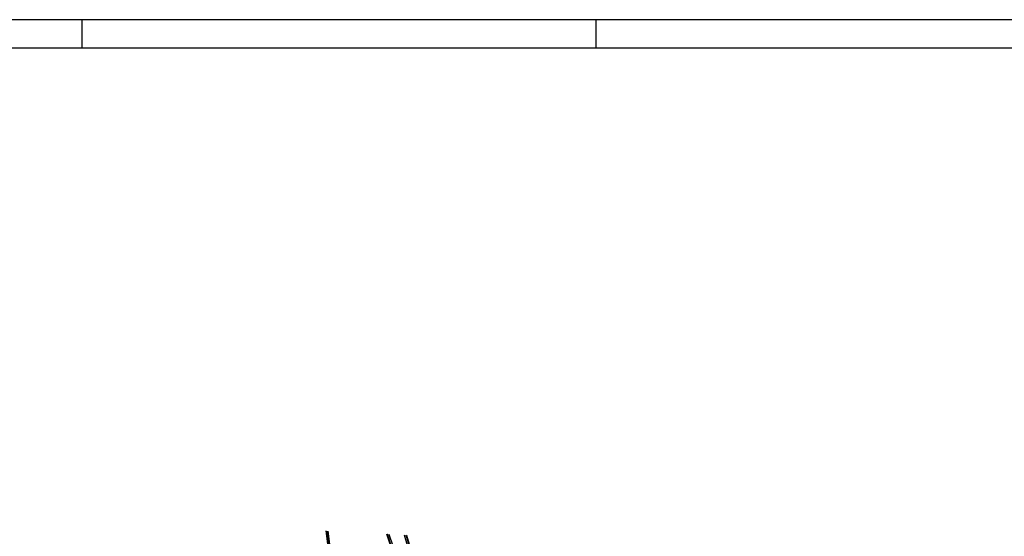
# Model space of a CAD drawing. Extents: x 124708 to 143435, y 487373 to 494715.
# Tile 22 of 32: x 143062 to 143234, y 487705 to 487795. Entities that reach past the tile are written whole.
import ezdxf

# ---------------------------------------------------------------- set-up
doc = ezdxf.new("R2010")
doc.units = 0
doc.header["$LTSCALE"] = 0.25
doc.header["$MEASUREMENT"] = 0
doc.layers.get('0').update_dxf_attribs({"linetype": 'CONTINUOUS'})
for name, color, linetype in [('01-CALQUE', 1, 'CONTINUOUS'), ('MAATVOERING', 7, 'CONTINUOUS'), ('MARKERING', 9, 'CONTINUOUS'), ('ONDERGROND', 7, 'CONTINUOUS')]:
    doc.layers.add(name, color=color, linetype=linetype)
doc.styles.add('I020-0', font='isocp.shx', dxfattribs={"height": 1})

# ---------------------------------------------------------------- blocks, each defined once
blk = doc.blocks.new('NB_KAA0')
at = {"color": 1}
for p, q in [((464, 831), (464, 841)), ((644, 831), (644, 841))]:
    blk.add_line(p, q, dxfattribs=at)
blk.add_3dface([(1189, 0), (1189, 841), (0, 841), (0, 0)], dxfattribs=at)
at = {"color": 5}
blk.add_3dface([(1179, 10), (1179, 831), (25, 831), (25, 10)], dxfattribs=at)
at = {"layer": 'MAATVOERING', "style": 'I020-0', "flags": 1}
for tag in ['PLOTDATUM', 'FILENAAM']:
    blk.add_attdef(tag, (-285681, -974749), '', height=1, dxfattribs=at)

msp = doc.modelspace()

# ---------------------------------------------------------------- linework, layer by layer
at = {"layer": 'MARKERING'}
for p, q in [((143115.97, 487701.36), (143115.42, 487705.52)), ((143116.07, 487701.38), (143115.53, 487705.51)), ((143128.85, 487696), (143125.81, 487704.96)), ((143128.94, 487696.03), (143125.92, 487704.95))]:
    msp.add_line(p, q, dxfattribs=at)
for radius, end in [(593.8, 16.58689), (593.9, 16.58344)]:
    msp.add_arc((142560.13, 487535.26), radius, 10.89131, end, dxfattribs=at)
at = {"layer": 'ONDERGROND'}
msp.add_line((143129.23, 487696.13), (143126.24, 487704.93), dxfattribs=at)
at = {"layer": 'ONDERGROND', "flags": 128}
msp.add_lwpolyline([(143115.12, 487705.54), (143115.67, 487701.33), (143122.62, 487672.95, -0.012496), (143128.8, 487644.68), (143130.88, 487634.35)], format="xyb", dxfattribs=at)
at = {"layer": 'ONDERGROND'}
msp.add_arc((142560.13, 487535.26), 593.5, 10.89131, 16.59725, dxfattribs=at)

# ---------------------------------------------------------------- block references
at = {"layer": '01-CALQUE', "xscale": 0.5, "yscale": 0.5, "zscale": 0.5}
msp.add_blockref('NB_KAA0', (142840.5, 487374.5), dxfattribs=at)

doc.saveas('drawing.dxf')
